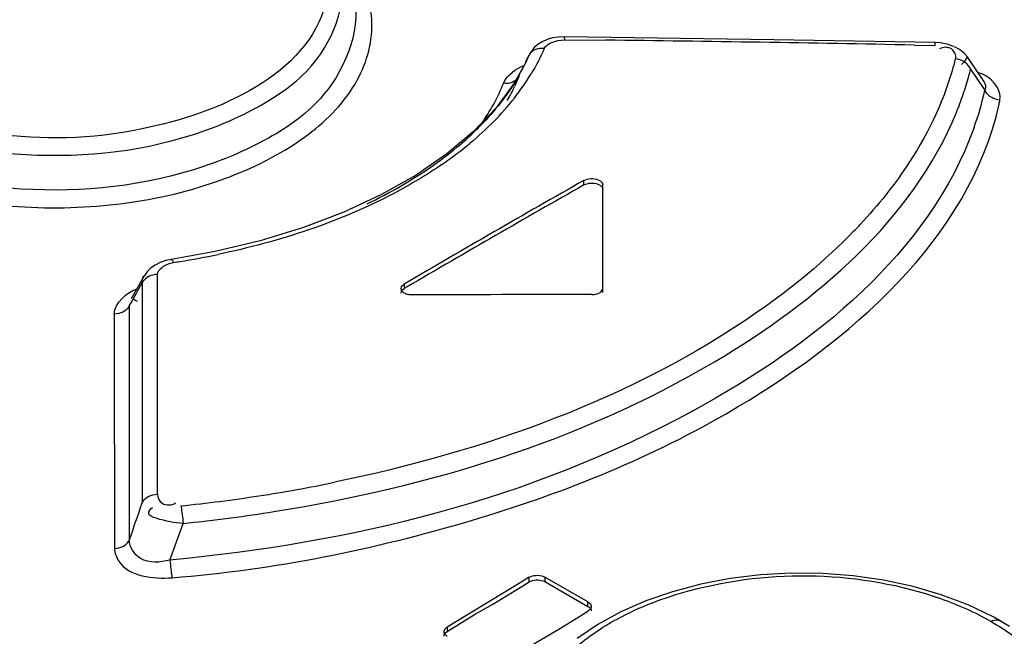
# Model space of a CAD drawing. Header units: inches. Extents: x 0 to 117, y 0 to 83.
# Tile 41 of 60: x 102.722 to 103.072, y 23.347 to 23.567. Entities that reach past the tile are written whole.
import ezdxf

# ---------------------------------------------------------------- set-up
doc = ezdxf.new("R2010")
doc.units = ezdxf.units.IN
doc.header["$LTSCALE"] = 6.4311023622
doc.header["$MEASUREMENT"] = 0
doc.layers.get('0').update_dxf_attribs({"linetype": 'CONTINUOUS'})

msp = doc.modelspace()

# ---------------------------------------------------------------- linework, layer by layer
at = {"color": 7, "linetype": 'CONTINUOUS'}
for p, q in [((102.9903454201, 23.5597414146), (102.9156253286, 23.5607646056)), ((102.9156254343, 23.560764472), (102.9156381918, 23.5597251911)), ((102.9048781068, 23.5568930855), (102.9033156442, 23.5546802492)), ((102.911508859, 23.5588930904), (102.9133581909, 23.5594543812)), ((102.9133581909, 23.5594543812), (102.915638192, 23.5597251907)), ((102.915638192, 23.5597251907), (102.930326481, 23.5595611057)), ((103.0477777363, 23.5586741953), (102.9903454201, 23.5597414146)), ((103.0404392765, 23.5578225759), (103.047803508, 23.5576742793)), ((103.0495282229, 23.5585601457), (103.0477780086, 23.5586741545)), ((103.0565070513, 23.5562370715), (103.0546704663, 23.5572128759)), ((102.9029863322, 23.5541107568), (102.9021512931, 23.5522242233)), ((102.9029903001, 23.5541089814), (102.9030877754, 23.5543263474)), ((102.9037955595, 23.5555664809), (102.9030877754, 23.5543263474)), ((103.0590810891, 23.5534454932), (103.0587030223, 23.5526141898)), ((103.0628668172, 23.5482787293), (103.0593960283, 23.5534332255)), ((102.9020957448, 23.5520887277), (102.8977878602, 23.5442332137)), ((102.9021512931, 23.5522242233), (102.9020906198, 23.5520930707)), ((103.0579964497, 23.5517187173), (103.0571292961, 23.5509089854)), ((103.0587030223, 23.5526141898), (103.0579964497, 23.5517187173)), ((102.8995165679, 23.5468155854), (102.8980010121, 23.5432303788)), ((103.0604192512, 23.5492221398), (103.0649526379, 23.5426080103)), ((103.0651002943, 23.5449323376), (103.0628668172, 23.5482787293)), ((102.8977878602, 23.5442332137), (102.8913386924, 23.5354757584)), ((102.8980010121, 23.5432303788), (102.897926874, 23.5430692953)), ((103.0649526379, 23.5426080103), (103.0655101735, 23.5417743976)), ((103.0657311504, 23.5426378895), (103.0655284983, 23.5417796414)), ((102.8913386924, 23.5354757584), (102.8833179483, 23.5270255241)), ((102.8833179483, 23.5270255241), (102.8737754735, 23.5189777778)), ((102.8737754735, 23.5189777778), (102.8628017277, 23.5114322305)), ((102.8628017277, 23.5114322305), (102.850528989, 23.5044846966)), ((102.9226262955, 23.5079390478), (102.9226262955, 23.50954639)), ((102.9293474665, 23.4695158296), (102.9293472, 23.5079199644)), ((102.7912424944, 23.4841430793), (102.7755013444, 23.4813287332)), ((102.766798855, 23.4768205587), (102.765866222, 23.4754303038)), ((102.7705996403, 23.4725940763), (102.7706004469, 23.4759881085)), ((102.7659059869, 23.4755033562), (102.7612658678, 23.467251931)), ((102.7646385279, 23.4719759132), (102.7651300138, 23.4728566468)), ((102.7651285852, 23.4728443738), (102.7651343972, 23.4642032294)), ((102.765866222, 23.4754303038), (102.7659141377, 23.4755170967)), ((102.7705987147, 23.4686805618), (102.7705996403, 23.4725940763)), ((102.8585972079, 23.4725793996), (102.8585972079, 23.4709720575)), ((102.8596703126, 23.4716015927), (102.8585972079, 23.4709720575)), ((102.7620017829, 23.4674690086), (102.7626570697, 23.4668329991)), ((102.7626570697, 23.4668329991), (102.7633417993, 23.4664276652)), ((102.7705829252, 23.3976218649), (102.7705983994, 23.467342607)), ((102.7705983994, 23.467342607), (102.7705987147, 23.4686805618)), ((102.7607130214, 23.4610354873), (102.7607138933, 23.4649922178)), ((102.7651343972, 23.4642032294), (102.7651402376, 23.4555463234)), ((102.7552477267, 23.4618511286), (102.755254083, 23.4526355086)), ((102.7606953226, 23.3813865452), (102.7607130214, 23.4610354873)), ((102.7651402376, 23.4555463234), (102.7651818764, 23.3945070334)), ((102.755254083, 23.4526355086), (102.7553051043, 23.3782807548)), ((102.7750921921, 23.3740971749), (102.7797696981, 23.3871953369)), ((102.9031399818, 23.3679763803), (102.8998899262, 23.365971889)), ((102.9031399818, 23.3663687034), (102.9031399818, 23.3679763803)), ((102.9087077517, 23.3680459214), (102.9087077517, 23.3664382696)), ((102.9240192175, 23.3592060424), (102.9087077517, 23.3680459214)), ((102.8998899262, 23.365971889), (102.8771591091, 23.3522608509)), ((102.890147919, 23.3584495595), (102.8998899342, 23.3643641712)), ((102.8998899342, 23.3643641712), (102.9031399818, 23.3663687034)), ((102.9087077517, 23.3664382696), (102.9240192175, 23.3575983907)), ((103.049989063, 23.3617710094), (103.0399163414, 23.3647198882)), ((103.0595324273, 23.3581427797), (103.049989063, 23.3617710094)), ((102.8836522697, 23.3547111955), (102.890147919, 23.3584495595)), ((102.9240192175, 23.3575983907), (102.9240192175, 23.3592060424)), ((103.0684147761, 23.3538451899), (103.0595324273, 23.3581427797)), ((102.8739093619, 23.3486234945), (102.8836522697, 23.3547111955)), ((102.9142750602, 23.3498900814), (102.9207691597, 23.3539175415)), ((102.9207691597, 23.3539175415), (102.9240192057, 23.3559220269)), ((102.9357711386, 23.3556260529), (102.9275924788, 23.3511499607)), ((103.0707238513, 23.3525523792), (103.0684147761, 23.3538451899)), ((102.8771591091, 23.3522608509), (102.8739093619, 23.3502314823)), ((102.8739093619, 23.3502314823), (102.8739093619, 23.3486234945)), ((102.9012847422, 23.3422628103), (102.9142750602, 23.3498900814)), ((102.9275924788, 23.3511499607), (102.9202043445, 23.3461626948)), ((103.074262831, 23.3504065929), (103.0707214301, 23.3525538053))]:
    msp.add_line(p, q, dxfattribs=at)
for points in [[(102.9156254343, 23.560764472), (102.9134657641, 23.5606672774), (102.9114292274, 23.5603408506), (102.909518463, 23.5597897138)], [(102.9084476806, 23.5565583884), (102.9076717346, 23.5566270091), (102.9068987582, 23.556604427), (102.9061512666, 23.5564890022), (102.9054614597, 23.5562885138), (102.904834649, 23.5560103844), (102.9042572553, 23.5556475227), (102.9037418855, 23.55519846)], [(102.909518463, 23.5597897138), (102.9077630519, 23.5590208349), (102.9062062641, 23.5580505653), (102.9048781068, 23.5568930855)], [(103.0478035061, 23.557674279), (103.0478020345, 23.5580660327), (103.0477979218, 23.5583677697), (103.0477912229, 23.5585691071), (103.047782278, 23.5586645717)], [(103.0544444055, 23.5573329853), (103.0520817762, 23.5581187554), (103.0495282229, 23.5585601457)], [(103.0593852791, 23.5534474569), (103.0582259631, 23.5548417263), (103.0565070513, 23.5562370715)], [(103.0573425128, 23.5522721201), (103.0566037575, 23.5525617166), (103.055836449, 23.5527669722), (103.0550621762, 23.5528843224)], [(103.0604193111, 23.5492221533), (103.0601079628, 23.5498463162), (103.0596992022, 23.5504444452), (103.0592022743, 23.5509992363), (103.0586398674, 23.5514895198), (103.0580232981, 23.5519117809), (103.0573425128, 23.5522721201)], [(102.8940411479, 23.5443041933), (102.8948251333, 23.5442450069), (102.8956056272, 23.5442780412), (102.896359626, 23.5444045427), (102.897055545, 23.5446164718), (102.8976866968, 23.5449058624), (102.8982640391, 23.5452777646), (102.8986633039, 23.5456320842)], [(103.0708789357, 23.5381766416), (103.0701102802, 23.538287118), (103.0693484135, 23.5384839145), (103.0686143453, 23.538763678), (103.067937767, 23.539112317), (103.0673237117, 23.5395221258), (103.0667601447, 23.5400027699), (103.066258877, 23.5405528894), (103.0658447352, 23.541150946), (103.0655285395, 23.5417796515)], [(102.9226262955, 23.5095464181), (102.923152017, 23.5097962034), (102.9237463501, 23.5099897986), (102.9243912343, 23.5101211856), (102.9250670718, 23.5101861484), (102.9257533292, 23.5101826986), (102.9264291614, 23.5101111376), (102.9270740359, 23.5099736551), (102.9276683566, 23.5097742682), (102.9281940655, 23.5095189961)], [(102.9226262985, 23.5079390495), (102.923166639, 23.5081891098), (102.9237366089, 23.508377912), (102.9243362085, 23.5085054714), (102.9249788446, 23.5085745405), (102.9256511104, 23.508582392), (102.9263127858, 23.5085208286), (102.9269504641, 23.5083871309), (102.9275775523, 23.5081840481), (102.9281940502, 23.5079115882)], [(102.9281940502, 23.5079115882), (102.9284284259, 23.5077633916), (102.9286369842, 23.5076067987), (102.928819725, 23.5074418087), (102.9289776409, 23.5072670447), (102.9291097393, 23.5070838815), (102.9292130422, 23.5068964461), (102.929286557, 23.5067061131), (102.9293312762, 23.506511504), (102.9293472, 23.5063126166)], [(102.9281940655, 23.5095189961), (102.9284261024, 23.5093728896), (102.9286351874, 23.5092158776), (102.9288197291, 23.5090491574), (102.9289783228, 23.5088740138), (102.9291097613, 23.5086917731), (102.9292130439, 23.5085037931), (102.9292873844, 23.5083115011), (102.9293322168, 23.5081163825), (102.9293472, 23.5079199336)], [(102.850528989, 23.5044846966), (102.8370906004, 23.4982165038), (102.8226233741, 23.4927009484)], [(102.8226233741, 23.4927009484), (102.8072859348, 23.4879939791), (102.7912424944, 23.4841430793)], [(102.7754999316, 23.4813282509), (102.7736416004, 23.4809499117), (102.7716197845, 23.4802812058), (102.7697738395, 23.4793641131)], [(102.775501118, 23.4813284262), (102.7755990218, 23.4813185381), (102.7757598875, 23.4812149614), (102.7759376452, 23.4810008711), (102.7761241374, 23.4806824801), (102.7763135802, 23.4802714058)], [(102.7697738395, 23.4793641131), (102.7681334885, 23.4781884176), (102.766798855, 23.4768205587)], [(102.7706004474, 23.4759881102), (102.7698123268, 23.4759367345), (102.7690301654, 23.4757984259)], [(102.7690301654, 23.4757984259), (102.7682763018, 23.4755751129), (102.7675812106, 23.4752783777), (102.7669513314, 23.4749164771), (102.7663761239, 23.4744833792), (102.7658672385, 23.4739812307), (102.7654481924, 23.473429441), (102.7651285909, 23.4728443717)], [(102.8574440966, 23.4709529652), (102.8574590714, 23.4711528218), (102.8575782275, 23.4715468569), (102.8578129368, 23.4719233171), (102.8581560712, 23.4722709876), (102.8585972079, 23.4725794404)], [(102.8574414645, 23.4693416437), (102.8574475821, 23.4694859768), (102.8575493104, 23.469871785), (102.8577772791, 23.4702441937), (102.8581265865, 23.470610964), (102.8585972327, 23.470972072)], [(102.8585972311, 23.4693375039), (102.858156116, 23.4696415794), (102.8578129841, 23.4699859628), (102.8575782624, 23.4703602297), (102.8574590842, 23.4707531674), (102.8574440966, 23.4709529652)], [(102.8613811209, 23.4686799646), (102.8610378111, 23.4686869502), (102.8606972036, 23.4687113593), (102.8603618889, 23.4687529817), (102.8600344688, 23.4688114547), (102.8597173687, 23.4688863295), (102.859412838, 23.4689771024), (102.8591231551, 23.4690831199), (102.8588505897, 23.4692035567), (102.8585972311, 23.4693375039)], [(102.9254104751, 23.4688501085), (102.9261045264, 23.4688908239), (102.9267441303, 23.468987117), (102.9273292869, 23.4691389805), (102.9278729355, 23.4693498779), (102.9283621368, 23.4696163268), (102.9287580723, 23.4699279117), (102.9290478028, 23.4702811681), (102.9292442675, 23.4706795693), (102.9293474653, 23.4711231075)], [(102.7588929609, 23.4629235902), (102.7582637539, 23.4625620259), (102.757569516, 23.4622654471), (102.7568165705, 23.4620420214), (102.7560352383, 23.4619032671), (102.7552477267, 23.4618511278)], [(102.760713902, 23.4649922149), (102.7603946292, 23.4644083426), (102.7599760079, 23.4638575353), (102.7594676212, 23.4633561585), (102.7588929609, 23.4629235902)], [(102.7651818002, 23.3945070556), (102.7654978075, 23.3950813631), (102.7659112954, 23.3956234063), (102.7664129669, 23.3961174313), (102.7669801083, 23.396544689), (102.7676014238, 23.3969030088), (102.7682870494, 23.397198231), (102.7690308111, 23.3974224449), (102.7698033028, 23.3975643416), (102.7705829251, 23.3976218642)], [(102.778922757, 23.3934536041), (102.7790316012, 23.3929501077), (102.7791424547, 23.3923642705), (102.7792522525, 23.3917106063), (102.7793565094, 23.3910176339), (102.7794540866, 23.3902970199), (102.7795466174, 23.3895369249), (102.7796324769, 23.3887460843), (102.7797078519, 23.3879568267), (102.7797709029, 23.3871906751)], [(102.7553051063, 23.3782806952), (102.7560833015, 23.3783383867), (102.7568542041, 23.378480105), (102.7575963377, 23.3787037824), (102.7582804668, 23.3789981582), (102.7589004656, 23.3793553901), (102.7594664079, 23.3797813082), (102.7599670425, 23.3802737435), (102.7603797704, 23.380814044), (102.7606953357, 23.3813865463)], [(102.7750921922, 23.3740971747), (102.7751516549, 23.3733319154), (102.7752217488, 23.3725435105), (102.7753007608, 23.3717533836), (102.7753852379, 23.3709937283), (102.7754737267, 23.3702732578), (102.7755676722, 23.3695801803), (102.7756660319, 23.3689261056), (102.7757648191, 23.3683394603), (102.7758613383, 23.3678347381)], [(102.9031399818, 23.3679764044), (102.9036657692, 23.3682438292), (102.9042601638, 23.368453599), (102.9049050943, 23.3685996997), (102.9055809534, 23.3686782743), (102.9062672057, 23.3686869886), (102.9069430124, 23.3686250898), (102.9075878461, 23.3684944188), (102.9081821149, 23.3682993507), (102.908707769, 23.3680459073)], [(103.0399163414, 23.3647198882), (103.0294094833, 23.3669792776), (103.0185857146, 23.3685255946), (103.0075840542, 23.3693549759), (102.9965263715, 23.3694645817), (102.9855373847, 23.3688512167), (102.9747449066, 23.3675249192), (102.9642635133, 23.3655164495), (102.9542020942, 23.362848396), (102.9446691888, 23.3595404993), (102.9357711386, 23.3556260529)], [(102.9031399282, 23.3663686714), (102.9037026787, 23.3666434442), (102.9042933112, 23.3668516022), (102.9049118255, 23.3669931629), (102.9055767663, 23.3670683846), (102.9062695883, 23.3670770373), (102.9069346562, 23.3670184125), (102.9075534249, 23.3668922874), (102.908144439, 23.3666989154), (102.9087076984, 23.3664383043)], [(102.9240192, 23.3592060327), (102.9244602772, 23.3589013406), (102.9248033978, 23.358555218), (102.9250381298, 23.3581780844), (102.9251573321, 23.3577809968), (102.9251723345, 23.3575785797)], [(102.9251723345, 23.3575785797), (102.9251573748, 23.3573760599), (102.9250382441, 23.3569760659), (102.9248035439, 23.3565931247), (102.9244603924, 23.3562383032), (102.9240192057, 23.3559220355)], [(102.9240192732, 23.3575983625), (102.9244604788, 23.3572851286), (102.9247950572, 23.3569531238), (102.9250230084, 23.3566023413), (102.9251492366, 23.3562249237), (102.925174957, 23.3559750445)], [(102.8727562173, 23.3485566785), (102.872771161, 23.3487608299), (102.8728902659, 23.3491645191), (102.8731249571, 23.3495514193), (102.8734681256, 23.3499105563), (102.8739093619, 23.3502314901)], [(103.0677375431, 23.3522401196), (103.0682881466, 23.3525210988), (103.0688417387, 23.3527166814), (103.0693826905, 23.3528166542), (103.0698899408, 23.3528162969), (103.0703554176, 23.3527175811), (103.0707214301, 23.3525538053)], [(102.8727535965, 23.3469445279), (102.8727597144, 23.3470922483), (102.8728614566, 23.3474874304), (102.8730894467, 23.3478704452), (102.8734387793, 23.3482491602), (102.8739094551, 23.3486235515)], [(102.8739093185, 23.3469209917), (102.8734683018, 23.3472263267), (102.8731252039, 23.3475737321), (102.8728904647, 23.3479527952), (102.872771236, 23.3483525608), (102.8727562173, 23.3485566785)]]:
    msp.add_lwpolyline(points, dxfattribs=at)
for centre, radius, start, end in [((102.7720194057, 10.0449471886), 13.5155410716, 88.8620258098, 89.328881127), ((102.6098332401, 23.6890286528), 0.3226962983, 334.8087516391, 335.2856925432), ((102.8371906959, 23.5823614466), 0.0716121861, 329.04226839, 334.1456415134), ((102.8409571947, 23.5804795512), 0.0674020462, 334.1890065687, 335.0927324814), ((102.9524714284, 23.5784203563), 0.1057210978, 343.6913635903, 346.0224610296), ((102.829766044, 23.5923174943), 0.0865079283, 321.8866520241, 328.8320950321), ((102.9461498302, 23.5803585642), 0.1123326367, 337.5297303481, 343.6479867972), ((102.9534682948, 23.575792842), 0.1102036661, 341.2130831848, 344.704277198), ((102.9568541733, 23.5748438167), 0.1066873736, 344.7162047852, 346.1042167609), ((102.8360335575, 23.5718193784), 0.0682411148, 330.2917176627, 335.083793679), ((102.9479656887, 23.5776677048), 0.1160169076, 337.7491964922, 341.2116688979), ((102.95788588, 23.5656603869), 0.1102597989, 340.2363087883, 347.4914002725), ((102.8203051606, 23.5997390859), 0.0985324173, 315.5048361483, 321.8867656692), ((102.9798323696, 23.5566284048), 0.0928974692, 347.6233996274, 348.5435357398), ((102.8103369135, 23.60310187), 0.1056575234, 314.1872898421, 315.5431841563), ((102.803545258, 23.6102224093), 0.1154972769, 309.7379006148, 314.141155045), ((102.7997581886, 23.6215855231), 0.1285477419, 308.8789720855, 309.7547602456), ((102.7916775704, 23.6245762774), 0.1341218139, 304.5786443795, 309.7164917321), ((102.7924962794, 23.6307872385), 0.1402692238, 304.5296699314, 308.8289327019), ((102.7791213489, 23.6427363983), 0.1562000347, 299.9452057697, 304.5902358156), ((105.4966300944, 18.9772797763), 5.2121911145, 119.5934815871, 120.4062222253), ((105.4951698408, 18.9782068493), 5.2092661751, 119.5932818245, 120.3927948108), ((102.7672057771, 23.6633948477), 0.1800485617, 295.7240247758, 299.9492696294), ((102.8826258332, 23.6231488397), 0.1894487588, 315.9827253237, 316.9580208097), ((102.7302346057, 23.7813071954), 0.3045413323, 279.1473077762, 281.7428791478), ((102.7289404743, 23.7889953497), 0.3123374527, 278.7238820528, 279.1574819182), ((100.921379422, 24.503239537), 2.1121337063, 330.5566183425, 330.7739302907), ((102.7236969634, 23.9357454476), 0.5450812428, 278.7699817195, 281.6451549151), ((102.7222050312, 23.9450137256), 0.5544686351, 275.8711714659, 278.7763236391), ((97.3582439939, 25.23768095), 5.7124659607, 341.0372038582, 341.1762427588), ((102.7228557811, 23.9456494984), 0.5613515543, 275.8191848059, 278.9474007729), ((102.7232750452, 23.9429346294), 0.558604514, 278.9482290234, 279.2225969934)]:
    msp.add_arc(centre, radius, start, end, dxfattribs=at)
msp.add_ellipse((102.9293474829, 18.9547817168), major_axis=(7.818540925, 2.81904e-05), ratio=0.577354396, start_param=1.5712977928, end_param=1.5794873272, dxfattribs=at)
for points, knots in [([(102.6552970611, 23.5183614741), (102.6756201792, 23.5066303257), (102.7244457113, 23.4956933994), (102.7841206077, 23.5033703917), (102.823651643, 23.5235330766), (102.8430135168, 23.542994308), (102.8495208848, 23.5672176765), (102.8434781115, 23.5819891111), (102.8391678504, 23.5882037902)], [0, 0, 0, 0, 0.2849559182, 0.5842066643, 0.7125883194, 0.8184762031, 0.9081581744, 1, 1, 1, 1]), ([(102.6622782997, 23.5355331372), (102.6795396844, 23.5255626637), (102.7209947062, 23.5154921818), (102.7724999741, 23.5202217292), (102.8083399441, 23.5357048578), (102.8325380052, 23.5536322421), (102.8393093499, 23.5775302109), (102.8351576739, 23.589245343)], [0, 0, 0, 0, 0.2805055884, 0.5795672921, 0.7124743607, 0.8251025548, 1, 1, 1, 1]), ([(102.8403006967, 23.5772359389), (102.8436969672, 23.5648461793), (102.8348908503, 23.5408922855), (102.8094101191, 23.523099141), (102.772145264, 23.5076756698), (102.7192748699, 23.5031217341), (102.6768049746, 23.5135491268), (102.6591359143, 23.5237494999)], [0, 0, 0, 0, 0.1754587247, 0.2895138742, 0.4231262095, 0.7213539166, 1, 1, 1, 1]), ([(102.8306501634, 23.5728451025), (102.8240408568, 23.5472254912), (102.7722189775, 23.5245830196), (102.7141494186, 23.5235850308), (102.6801295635, 23.5328454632), (102.6661290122, 23.5409282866)], [0, 0, 0, 0, 0.4391380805, 0.7316840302, 1, 1, 1, 1]), ([(102.9084476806, 23.5565583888), (102.9086798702, 23.557079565), (102.9096626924, 23.5580365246), (102.9108274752, 23.558622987), (102.911508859, 23.5588930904)], [0, 0, 0, 0, 0.437704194, 1, 1, 1, 1]), ([(103.0530924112, 23.5567281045), (103.0525958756, 23.5569457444), (103.0513009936, 23.5571422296), (103.0500613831, 23.5567859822), (103.0493995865, 23.556510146)], [0, 0, 0, 0, 0.4305701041, 1, 1, 1, 1]), ([(103.0550621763, 23.5528843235), (103.0552318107, 23.5535667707), (103.0549794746, 23.5551869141), (103.0538405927, 23.556400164), (103.0530924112, 23.5567281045)], [0, 0, 0, 0, 0.4626070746, 1, 1, 1, 1]), ([(103.0708789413, 23.5381768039), (103.0713198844, 23.541140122), (103.068389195, 23.5459982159), (103.0642688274, 23.5476228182), (103.0628910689, 23.5481156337)], [0, 0, 0, 0, 0.6718585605, 1, 1, 1, 1]), ([(103.0650707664, 23.5449127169), (103.0653014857, 23.5445545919), (103.0656550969, 23.5438232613), (103.0657575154, 23.543010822), (103.0657311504, 23.5426378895)], [0, 0, 0, 0, 0.5325972, 1, 1, 1, 1]), ([(102.7758613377, 23.3678347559), (102.8119626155, 23.3706549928), (102.8806741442, 23.3846536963), (102.9887373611, 23.4269100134), (103.0600589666, 23.4888081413), (103.0705708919, 23.5367170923)], [0, 0, 0, 0, 0.3067394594, 0.5845174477, 1, 1, 1, 1]), ([(103.0499539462, 23.5374245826), (103.0450563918, 23.5255571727), (103.0356956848, 23.5104321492), (103.0242504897, 23.497233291), (103.0210851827, 23.4938436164)], [0, 0, 0, 0, 0.7346207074, 1, 1, 1, 1]), ([(102.8128028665, 23.391551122), (102.8671476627, 23.4003750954), (102.9602741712, 23.4277402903), (103.0397254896, 23.4955328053), (103.0553434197, 23.5337365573)], [0, 0, 0, 0, 0.5715445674, 1, 1, 1, 1]), ([(103.061650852, 23.5283769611), (103.0456576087, 23.4837328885), (102.9489395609, 23.4062138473), (102.8394183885, 23.3802307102), (102.7750921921, 23.3740971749)], [0, 0, 0, 0, 0.4232614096, 1, 1, 1, 1]), ([(102.8720054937, 23.5152288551), (102.8665831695, 23.5114909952), (102.841824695, 23.4967079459), (102.8139403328, 23.487660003), (102.7922148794, 23.4831396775)], [0, 0, 0, 0, 0.2288609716, 1, 1, 1, 1]), ([(102.7747730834, 23.0121177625), (102.8459969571, 23.0624719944), (103.1234915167, 23.2498314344), (103.41796726, 23.4127615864), (103.6439627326, 23.5139416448)], [0, 0, 0, 0, 0.2605028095, 1, 1, 1, 1]), ([(102.7778675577, 23.0074953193), (102.8490405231, 23.0578135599), (103.1263368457, 23.2450389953), (103.4206020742, 23.4078528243), (103.6464360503, 23.5089605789)], [0, 0, 0, 0, 0.2605027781, 1, 1, 1, 1]), ([(103.0188641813, 23.4915055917), (103.0084644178, 23.4807419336), (102.9546054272, 23.4366713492), (102.8867861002, 23.4128275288), (102.833721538, 23.4018838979)], [0, 0, 0, 0, 0.2164480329, 1, 1, 1, 1]), ([(102.7706004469, 23.4759881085), (102.7706250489, 23.4770420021), (102.7726097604, 23.4791497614), (102.7749083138, 23.4800238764), (102.7763135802, 23.4802714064)], [0, 0, 0, 0, 0.424887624, 1, 1, 1, 1]), ([(102.8061680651, 22.9103493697), (102.8863048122, 22.9683487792), (103.1975384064, 23.1824395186), (103.5305315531, 23.3660537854), (103.7866300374, 23.4764173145)], [0, 0, 0, 0, 0.2618475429, 1, 1, 1, 1]), ([(102.7651285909, 23.4728443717), (102.765152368, 23.4732799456), (102.7652653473, 23.4741777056), (102.7655064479, 23.4750514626), (102.7656696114, 23.4754875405)], [0, 0, 0, 0, 0.483710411, 1, 1, 1, 1]), ([(103.6364839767, 23.4525646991), (103.5659407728, 23.4200605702), (103.2761255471, 23.2769506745), (103.001137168, 23.1045351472), (102.8016217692, 22.9615601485)], [0, 0, 0, 0, 0.2403747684, 1, 1, 1, 1]), ([(103.7071802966, 23.4343092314), (103.6315567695, 23.3998083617), (103.3197415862, 23.2467565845), (103.0247253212, 23.0604462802), (102.810772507, 22.9055966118)], [0, 0, 0, 0, 0.2393839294, 1, 1, 1, 1]), ([(103.7097432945, 23.4285617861), (103.6342918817, 23.3941038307), (103.3232083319, 23.2412847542), (103.028861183, 23.0553543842), (102.8153814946, 22.9008471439)], [0, 0, 0, 0, 0.2394046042, 1, 1, 1, 1]), ([(102.7705829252, 23.3976218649), (102.7705814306, 23.3963872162), (102.7721557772, 23.3933807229), (102.7757370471, 23.3936456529), (102.7770550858, 23.3944905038)], [0, 0, 0, 0, 0.4409122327, 1, 1, 1, 1]), ([(102.7797709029, 23.3871906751), (102.7765156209, 23.3874020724), (102.7730966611, 23.3880523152), (102.7665356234, 23.390254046), (102.7681357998, 23.3924859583), (102.7688629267, 23.3928886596)], [0, 0, 0, 0, 0.6331554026, 0.8386719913, 1, 1, 1, 1]), ([(102.7750921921, 23.3740971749), (102.7716824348, 23.3732399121), (102.7647575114, 23.3724819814), (102.7604982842, 23.3788305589), (102.7606953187, 23.3813864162)], [0, 0, 0, 0, 0.5783336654, 1, 1, 1, 1]), ([(102.7553051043, 23.3782807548), (102.7553937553, 23.3766910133), (102.7582520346, 23.3683566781), (102.7692286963, 23.3673285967), (102.7758613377, 23.3678347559)], [0, 0, 0, 0, 0.1931325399, 1, 1, 1, 1]), ([(102.9344115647, 23.3530940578), (102.9425757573, 23.3575432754), (102.979356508, 23.3713343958), (103.021585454, 23.3702672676), (103.0496914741, 23.3604112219)], [0, 0, 0, 0, 0.2379063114, 1, 1, 1, 1])]:
    msp.add_open_spline(points, degree=3, knots=knots, dxfattribs=at)
for points in [[(102.9084476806, 23.5565583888), (102.9071022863, 23.553455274), (102.9055334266, 23.550441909), (102.9037869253, 23.5475455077)], [(102.8940411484, 23.5443042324), (102.8953224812, 23.5472171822), (102.8982865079, 23.5493956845), (102.9012442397, 23.5505699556)], [(102.8860708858, 23.5297123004), (102.8892339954, 23.5342632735), (102.89193561, 23.5391775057), (102.8940411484, 23.5443042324)], [(102.898601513, 23.5455237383), (102.8968630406, 23.5426205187), (102.8949263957, 23.5398296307), (102.8928416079, 23.5371641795)], [(102.8928416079, 23.5371641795), (102.8906370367, 23.5343455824), (102.8882589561, 23.531656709), (102.8857529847, 23.5291023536)], [(102.8905892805, 23.530682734), (102.8878565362, 23.5278949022), (102.884965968, 23.5252560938), (102.8819648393, 23.5227594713)], [(102.7552477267, 23.4618511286), (102.7553804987, 23.4658813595), (102.7595292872, 23.4694173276), (102.7632806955, 23.4708962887)], [(103.0496914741, 23.3604112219), (103.0559227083, 23.3582260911), (103.0620188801, 23.3555416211), (103.0677375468, 23.3522401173)], [(102.9264641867, 23.3482335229), (102.9290242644, 23.349991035), (102.9316848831, 23.3516081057), (102.9344115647, 23.3530940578)], [(103.0677375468, 23.3522401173), (103.070387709, 23.3507100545), (103.0729636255, 23.3490402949), (103.075426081, 23.3472234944)], [(102.9195782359, 23.3429222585), (102.9217651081, 23.3448250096), (102.9240743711, 23.346592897), (102.9264641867, 23.3482335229)]]:
    msp.add_open_spline(points, degree=3, dxfattribs=at)

doc.saveas('drawing.dxf')
